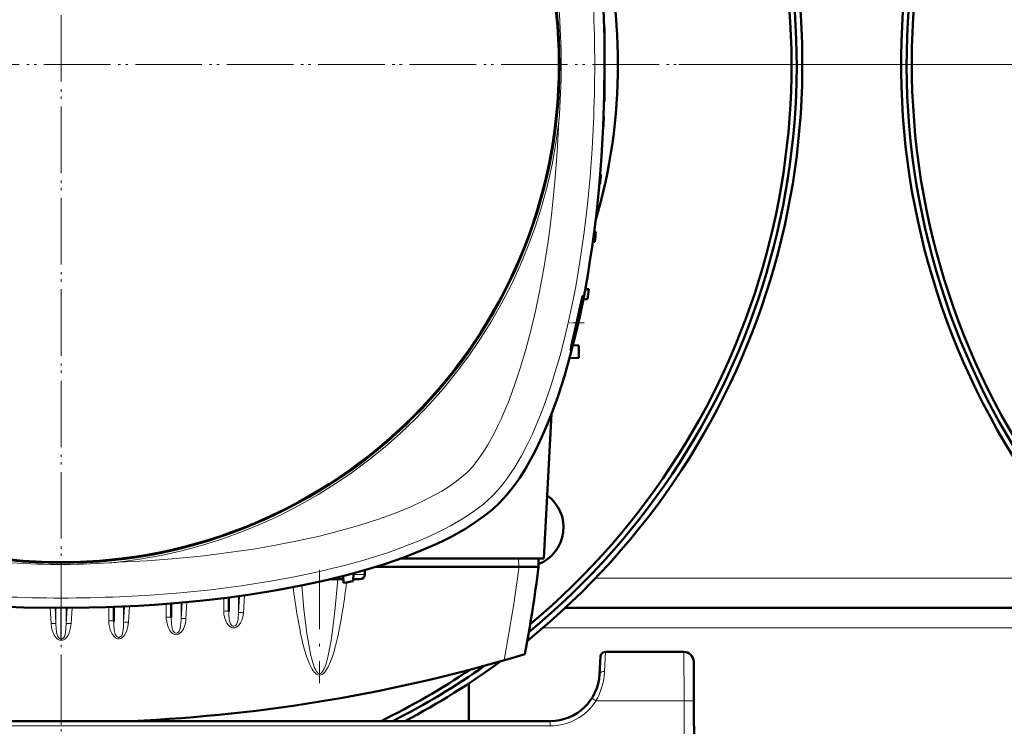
# Model space of a CAD drawing. Extents: x -1595 to 1972, y -1757 to 691.
# Tile 7 of 59: x -17 to 182, y -1406 to -1262. Entities that reach past the tile are written whole.
import ezdxf

# ---------------------------------------------------------------- set-up
doc = ezdxf.new("R2010")
doc.units = 0
doc.linetypes.add('DASHDOT', pattern=[18.5, 12, -3, 0.5, -3])

msp = doc.modelspace()

# ---------------------------------------------------------------- linework, layer by layer
at = {"color": 7, "linetype": 'DASHDOT', "lineweight": 18}
for p, q in [((-8.44, -1078.02), (-8.44, -1465.08)), ((-8.43, -1076.56), (-8.43, -1466.56)), ((186.57, -1271.56), (-203.43, -1271.56)), ((185.09, -1271.55), (-201.97, -1271.55)), ((506.57, -1271.56), (116.57, -1271.56)), ((505.09, -1271.55), (118.03, -1271.55)), ((43.86, -1373.84), (43.86, -1396.77))]:
    msp.add_line(p, q, dxfattribs=at)
at = {"color": 7, "lineweight": 50}
for p, q in [((101.56, -1264.05), (101.46, -1264.05)), ((101.56, -1264.05), (101.56, -1270.55)), ((101.56, -1270.55), (101.56, -1271.55)), ((101.56, -1271.55), (101.56, -1279.05)), ((101.56, -1279.05), (101.46, -1279.05)), ((101.38, -1282.17), (101.36, -1282.17)), ((101.31, -1284.17), (101.27, -1284.17)), ((100.79, -1293.8), (100.67, -1293.79)), ((100.65, -1295.8), (100.5, -1295.8)), ((99.79, -1305.42), (99.45, -1305.41)), ((99.18, -1307.44), (99.57, -1307.42)), ((98.36, -1317.05), (97.63, -1317.02)), ((98.07, -1319.05), (97.24, -1319.08)), ((95.16, -1328.36), (96.33, -1328.42)), ((96.33, -1330.92), (96.33, -1328.42)), ((94.46, -1331.02), (96.33, -1330.92)), ((90.81, -1342.26), (89.28, -1371.55)), ((89.28, -1371.55), (60.27, -1371.55)), ((88.16, -1371.55), (88.21, -1373.25)), ((50.74, -1374.53), (50.68, -1376.12)), ((53.01, -1373.9), (53.04, -1374.77)), ((84.21, -1373.25), (55.17, -1373.25)), ((84.21, -1373.25), (84.24, -1373.25)), ((84.24, -1373.25), (88.21, -1373.25)), ((45.95, -1375.75), (48.15, -1375.75)), ((48.66, -1375.75), (48.15, -1375.75)), ((48.63, -1375.09), (48.68, -1376.49)), ((51.96, -1375.75), (50.69, -1375.75)), ((13.84, -1380.65), (13.84, -1383.51)), ((25.47, -1379.43), (25.47, -1382.28)), ((2.22, -1381.35), (2.22, -1384.26)), ((209.57, -1381.55), (93.55, -1381.55)), ((117.59, -1390.44), (101.72, -1390.44)), ((100.72, -1391.38), (100.54, -1394.96)), ((119.59, -1392.43), (119.64, -1400.38)), ((74.07, -1404.44), (74.07, -1396.83)), ((120.07, -1482.44), (119.64, -1400.38)), ((90.55, -1404.44), (-107.43, -1404.44))]:
    msp.add_line(p, q, dxfattribs=at)
at = {"color": 7, "linetype": 'DASHDOT', "lineweight": 18, "ltscale": 0.003007}
msp.add_line((101.57, -1271.55), (101.45, -1271.55), dxfattribs=at)
at = {"color": 7, "linetype": 'DASHDOT', "lineweight": 18, "ltscale": 0.076287}
msp.add_line((97.45, -1323.85), (94.4, -1323.85), dxfattribs=at)
at = {"color": 7, "lineweight": 18}
for p, q in [((84.16, -1371.55), (84.21, -1373.25)), ((50.73, -1374.77), (53.04, -1374.77)), ((203.46, -1375.55), (99.67, -1375.55)), ((28.66, -1379), (28.46, -1382.45)), ((32.27, -1378.53), (31.89, -1378.58)), ((12.84, -1383.39), (12.84, -1380.73)), ((16.03, -1380.46), (15.84, -1383.75)), ((15.84, -1380.48), (15.84, -1383.75)), ((17.03, -1380.37), (16.83, -1383.7)), ((24.47, -1382.16), (24.47, -1379.56)), ((27.66, -1379.14), (27.46, -1382.51)), ((27.46, -1379.17), (27.46, -1382.51)), ((-10.65, -1381.54), (-10.47, -1384.7)), ((-9.66, -1381.55), (-9.48, -1384.76)), ((-9.48, -1381.55), (-9.48, -1384.76)), ((-8.47, -1387.8), (-8.47, -1381.55)), ((-8.42, -1387.8), (-8.41, -1381.55)), ((-7.22, -1381.55), (-7.41, -1384.76)), ((-7.41, -1381.55), (-7.41, -1384.76)), ((-6.23, -1381.54), (-6.42, -1384.7)), ((1.22, -1384.13), (1.22, -1381.38)), ((4.4, -1381.25), (4.21, -1384.5)), ((4.21, -1381.26), (4.21, -1384.5)), ((5.4, -1381.21), (5.21, -1384.45)), ((28.45, -1382.5), (28.46, -1382.45)), ((41.25, -1386.32), (41.23, -1386.16)), ((214.07, -1385.55), (89.06, -1385.55)), ((-8.47, -1387.8), (-8.42, -1387.8)), ((101.54, -1394.41), (101.72, -1390.44)), ((117.64, -1400.38), (117.59, -1390.44)), ((42.16, -1391.4), (42.12, -1391.23)), ((117.64, -1400.38), (99.8, -1400.38)), ((117.64, -1400.38), (118.07, -1482.44)), ((90.55, -1404.44), (90.55, -1405.43)), ((90.55, -1405.43), (-107.43, -1405.43))]:
    msp.add_line(p, q, dxfattribs=at)
at = {"color": 7, "linetype": 'DASHDOT', "lineweight": 18, "ltscale": 0.228134}
msp.add_line((-8.43, -1405.2), (-8.43, -1396.07), dxfattribs=at)
at = {"color": 7, "lineweight": 50}
for points in [[(101.56, -1271.55), (101.49, -1277.79), (101.28, -1284.01), (100.94, -1290.18), (100.45, -1296.3), (99.82, -1302.36), (99.45, -1305.43), (99.03, -1308.48), (98.6, -1311.36), (98.13, -1314.22), (97.4, -1318.29), (96.58, -1322.31), (95.68, -1326.25)], [(95.11, -1328.1), (95.52, -1326.57), (96.27, -1323.42), (96.8, -1320.83), (97.14, -1318.79), (97.18, -1318.4), (97.18, -1318.36), (97.18, -1318.35), (97.17, -1318.35), (97.17, -1318.35), (97.17, -1318.35)], [(97.17, -1318.35), (97.17, -1318.35), (97.16, -1318.35), (97.14, -1318.4), (97.03, -1318.76)], [(96.75, -1319.94), (95.73, -1324.49), (95.2, -1326.85), (94.81, -1328.6), (94.7, -1329.2), (94.68, -1329.33)], [(95.68, -1326.25), (94.61, -1330.46), (93.41, -1334.66), (92.75, -1336.75), (92.06, -1338.83), (91.08, -1341.57), (90.01, -1344.27), (88.87, -1346.91)], [(94.69, -1329.35), (94.69, -1329.35), (94.7, -1329.35), (94.71, -1329.32), (94.8, -1329.11)], [(88.87, -1346.91), (88.11, -1348.55), (87.27, -1350.24), (86.43, -1351.8), (85.53, -1353.36), (84.37, -1355.19), (83.11, -1356.98), (81.75, -1358.68), (81.03, -1359.49), (80.28, -1360.28)], [(80.28, -1360.28), (78.79, -1361.66), (77.13, -1362.99), (75.32, -1364.28), (73.37, -1365.52), (72.02, -1366.3), (70.61, -1367.07), (69.12, -1367.83), (67.57, -1368.57), (64.41, -1369.95), (60.9, -1371.32), (57.24, -1372.59), (53.45, -1373.76), (49.56, -1374.85), (45.56, -1375.84), (43.02, -1376.42), (40.45, -1376.96), (35.23, -1377.95), (29.92, -1378.81), (25.13, -1379.48), (20.28, -1380.05), (15.4, -1380.52), (10.48, -1380.91), (7.22, -1381.11), (3.95, -1381.27), (0.61, -1381.4), (-2.74, -1381.49), (-9.37, -1381.55), (-15.98, -1381.45), (-22.57, -1381.19)]]:
    msp.add_lwpolyline(points, dxfattribs=at)
at = {"color": 7, "lineweight": 18}
for points in [[(79.18, -1346.27), (79.9, -1344.84), (80.6, -1343.36), (81.32, -1341.73), (82.01, -1340.05), (83.27, -1336.68), (84.49, -1333.03), (85.6, -1329.27), (86.62, -1325.41), (87.55, -1321.47), (88.38, -1317.48), (89.3, -1312.45), (90.1, -1307.36), (90.51, -1304.37), (90.87, -1301.36), (91.5, -1295.31), (91.97, -1289.22), (92.31, -1283.1)], [(78.87, -1358.86), (79.92, -1357.73), (80.95, -1356.5), (81.94, -1355.18), (82.66, -1354.14), (83.37, -1353.05), (84.71, -1350.77), (85.82, -1348.67), (86.87, -1346.48), (87.86, -1344.22), (88.57, -1342.49), (89.25, -1340.72), (90.53, -1337.09), (91.58, -1333.79), (92.55, -1330.42), (93.44, -1327), (94.04, -1324.48), (94.61, -1321.93), (95.17, -1319.21), (95.7, -1316.47), (96.63, -1311), (97.42, -1305.47), (98.08, -1299.9), (98.61, -1294.28), (99.02, -1288.65), (99.3, -1283.4)], [(73.92, -1353.91), (74.79, -1352.96), (75.69, -1351.86), (76.59, -1350.62), (77.25, -1349.61), (77.91, -1348.55), (79.18, -1346.27)], [(3.11, -1372.3), (8.99, -1371.98), (14.84, -1371.53), (20.42, -1370.97), (25.95, -1370.29), (30.47, -1369.62), (34.95, -1368.85), (39.37, -1367.99), (43.83, -1367), (48.19, -1365.89), (52.03, -1364.79), (55.76, -1363.59), (59, -1362.41), (62.12, -1361.14), (64.74, -1359.95), (67.2, -1358.68), (68.59, -1357.89), (69.91, -1357.07), (71.56, -1355.92), (72.99, -1354.77), (73.92, -1353.91)], [(3.41, -1379.29), (9.59, -1378.96), (15.75, -1378.48), (21.87, -1377.85), (24.94, -1377.48), (28, -1377.07), (30.99, -1376.62), (33.96, -1376.14), (38.8, -1375.25), (43.59, -1374.24), (48.29, -1373.1), (50.66, -1372.47), (53, -1371.81), (55.21, -1371.13), (57.39, -1370.43), (60.83, -1369.21), (64.16, -1367.88), (65.82, -1367.16), (67.45, -1366.41), (68.94, -1365.67), (70.39, -1364.91), (72.77, -1363.53), (73.92, -1362.8), (75.02, -1362.05), (76.05, -1361.3), (77.03, -1360.52), (77.98, -1359.7), (78.87, -1358.86)], [(41.23, -1386.16), (40.71, -1381.79), (40.28, -1376.99)], [(34.19, -1378.13), (33.88, -1378.22), (33.24, -1378.37), (32.27, -1378.53)], [(24.47, -1382.16), (24.52, -1382.89), (24.67, -1383.6), (24.93, -1384.29), (25.12, -1384.65), (25.36, -1384.99), (25.54, -1385.18), (25.75, -1385.36), (25.96, -1385.47), (26.18, -1385.55), (26.4, -1385.59), (26.62, -1385.58)], [(25.47, -1382.28), (25.48, -1382.89), (25.56, -1383.72), (25.63, -1384.15), (25.75, -1384.58), (25.84, -1384.78), (25.99, -1385), (26.18, -1385.16), (26.35, -1385.23), (26.52, -1385.24), (26.72, -1385.18), (26.89, -1385.06), (27.03, -1384.89), (27.14, -1384.7), (27.25, -1384.37), (27.31, -1384.14), (27.38, -1383.68), (27.46, -1382.51)], [(27.22, -1385.33), (27.57, -1384.99), (27.85, -1384.59), (28.12, -1384.02), (28.31, -1383.42), (28.4, -1382.96), (28.45, -1382.5)], [(27.46, -1382.5), (27.49, -1382.49), (27.57, -1382.47), (27.73, -1382.45), (28.1, -1382.44), (28.46, -1382.45)], [(47.02, -1381.53), (46.64, -1385.01), (46.19, -1388.14), (45.95, -1389.52)], [(-9.17, -1387.85), (-9.44, -1387.61), (-9.66, -1387.34), (-9.84, -1387.03), (-10.05, -1386.6), (-10.23, -1386.06), (-10.37, -1385.51), (-10.47, -1384.7)], [(-9.48, -1384.76), (-9.5, -1384.74), (-9.59, -1384.72), (-9.77, -1384.7), (-10.47, -1384.7)], [(-8.47, -1387.8), (-8.64, -1387.78), (-8.8, -1387.7), (-8.96, -1387.54), (-9.09, -1387.35), (-9.19, -1387.13), (-9.26, -1386.9), (-9.36, -1386.42), (-9.43, -1385.72), (-9.48, -1384.76)], [(-8.42, -1387.8), (-8.25, -1387.78), (-8.09, -1387.7), (-7.92, -1387.54), (-7.79, -1387.35), (-7.7, -1387.13), (-7.62, -1386.9), (-7.53, -1386.42), (-7.46, -1385.72), (-7.41, -1384.76)], [(-7.71, -1387.85), (-7.45, -1387.61), (-7.23, -1387.34), (-7.05, -1387.03), (-6.84, -1386.6), (-6.65, -1386.06), (-6.52, -1385.51), (-6.42, -1384.7)], [(-7.41, -1384.76), (-7.39, -1384.74), (-7.3, -1384.72), (-7.11, -1384.7), (-6.42, -1384.7)], [(5.21, -1384.45), (5.09, -1385.3), (4.86, -1386.13), (4.68, -1386.57), (4.44, -1387), (4.13, -1387.38), (3.93, -1387.56), (3.7, -1387.7), (3.33, -1387.8), (2.94, -1387.77), (2.73, -1387.69), (2.53, -1387.58), (2.2, -1387.27), (2, -1387), (1.83, -1386.72), (1.65, -1386.33), (1.5, -1385.93), (1.3, -1385.11), (1.24, -1384.62), (1.22, -1384.13)], [(2.52, -1386.87), (2.37, -1386.32), (2.32, -1386.04), (2.24, -1385.01), (2.22, -1384.26)], [(4.21, -1384.5), (4.17, -1385.39), (4.06, -1386.33)], [(4.21, -1384.5), (4.23, -1384.5), (4.27, -1384.48), (4.49, -1384.45), (4.72, -1384.44), (5.21, -1384.45)], [(12.84, -1383.39), (12.85, -1383.75), (12.94, -1384.39), (13.09, -1385.02), (13.34, -1385.68), (13.5, -1386), (13.7, -1386.3), (13.94, -1386.56), (14.22, -1386.78), (14.55, -1386.93), (14.91, -1386.96), (15.27, -1386.88), (15.61, -1386.68), (15.89, -1386.41), (16.12, -1386.1), (16.3, -1385.77), (16.46, -1385.42), (16.7, -1384.61), (16.83, -1383.74), (16.83, -1383.7)], [(13.84, -1383.51), (13.89, -1384.7), (13.97, -1385.35), (14.07, -1385.82), (14.15, -1386.05), (14.26, -1386.26), (14.41, -1386.45), (14.59, -1386.59), (14.76, -1386.64), (14.93, -1386.64), (15.12, -1386.57), (15.29, -1386.44), (15.42, -1386.26), (15.53, -1386.06), (15.62, -1385.77), (15.74, -1385.17), (15.83, -1384.09), (15.84, -1383.75)], [(15.84, -1383.75), (15.86, -1383.74), (15.95, -1383.71), (16.1, -1383.7), (16.83, -1383.7)], [(3.04, -1387.48), (2.84, -1387.36), (2.68, -1387.18), (2.52, -1386.87)], [(4.06, -1386.33), (3.96, -1386.76), (3.88, -1386.97), (3.71, -1387.25)], [(41.3, -1391.52), (40.78, -1389.85), (40.35, -1388.16), (39.97, -1386.45)], [(42.12, -1391.23), (41.66, -1388.97), (41.25, -1386.32)], [(-8.44, -1388.09), (-8.75, -1388.06), (-9.04, -1387.94), (-9.17, -1387.85)], [(-8.44, -1388.09), (-8.13, -1388.06), (-7.85, -1387.94), (-7.71, -1387.85)], [(3.71, -1387.25), (3.53, -1387.41), (3.33, -1387.5), (3.18, -1387.51), (3.04, -1387.48)], [(47.11, -1389.18), (46.81, -1390.27), (46.47, -1391.35), (46.08, -1392.42), (45.61, -1393.47), (45.22, -1394.14), (44.99, -1394.45), (44.72, -1394.75), (44.38, -1394.99), (44.11, -1395.11), (43.76, -1395.14), (43.43, -1395.04), (43.21, -1394.92), (43.01, -1394.76), (42.79, -1394.53), (42.6, -1394.28), (42.36, -1393.92), (42.14, -1393.55), (41.83, -1392.89), (41.55, -1392.21), (41.3, -1391.52)], [(45.95, -1389.52), (45.54, -1391.49), (45.25, -1392.57), (45.1, -1393.05), (44.79, -1393.85), (44.47, -1394.42), (44.25, -1394.67), (44.03, -1394.81), (43.89, -1394.85), (43.74, -1394.84), (43.53, -1394.73), (43.32, -1394.51), (43.01, -1394.01), (42.85, -1393.66)], [(42.85, -1393.66), (42.49, -1392.67), (42.16, -1391.4)]]:
    msp.add_lwpolyline(points, dxfattribs=at)
msp.add_circle((-8.44, -1271.55), 101, dxfattribs=at)
at = {"color": 7, "lineweight": 50}
msp.add_circle((-8.44, -1271.55), 100.74, dxfattribs=at)
for centre, radius, start, end in [((-8.43, -1271.56), 150, 308.9754, 231.0147), ((311.57, -1271.56), 150, 4.7834, 231.0147), ((-8.44, -1271.55), 148.87, 309.4826, 230.5172), ((-8.44, -1271.55), 147.82, 309.9547, 230.0451), ((311.56, -1271.55), 148.87, 4.8166, 230.5172), ((311.56, -1271.55), 147.82, 4.8509, 230.0451), ((-8.44, -1271.55), 112.7, 343.714, 16.286), ((-223.44, -1271.55), 325, 359.8237, 0.1763), ((-223.44, -1271.55), 325, 357.7737, 358.1265), ((-223.44, -1271.55), 325, 355.7209, 356.0744), ((-223.44, -1271.55), 325, 353.6625, 354.0172), ((-223.44, -1271.55), 325, 351.5959, 351.9522), ((141.51, -1329.95), 45.87, 165.8814, 167.3994), ((74.97, -1322.5), 20.9, 341.5709, 344.4634), ((94.7, -1329.33), 0.0181, 165.2469, 232.7118), ((85.25, -1365.24), 8, 291.5866, 54.0286), ((-234.08, -1331.35), 325, 349.4417, 352.5926), ((-8.44, -1056.55), 325, 280.1234, 280.4818), ((-8.44, -1079.75), 325, 272.5126, 286.7861), ((101.72, -1391.44), 1, 90, 177), ((117.59, -1392.44), 2, 0.3, 90), ((-8.43, -1271.56), 150, 297.6423, 306.3706), ((-8.44, -1271.55), 147.82, 295.9747, 304.0393), ((-8.44, -1271.55), 148.87, 296.7919, 305.1791), ((90.55, -1394.44), 10, 270, 357.0001)]:
    msp.add_arc(centre, radius, start, end, dxfattribs=at)
at = {"color": 7, "lineweight": 18}
for centre, radius, start, end in [((-54.76, -1271.55), 147.52, 355.507, 4.4923), ((-178.91, -1271.55), 278.46, 357.5597, 2.4396), ((-8.44, -1271.55), 101.41, 276.5424, 353.4568), ((-8.44, -1225.24), 147.51, 265.5067, 273.8371), ((-8.43, -1225.42), 147.33, 273.8374, 274.4937), ((-234.08, -1331.84), 321, 349.1719, 352.5876), ((-170.48, -1359.8), 218.59, 354.2939, 355.8148), ((-106.7, -1357.75), 157.13, 351.189, 353.1941), ((-8.44, -1055.38), 325.7, 276.7434, 277.1126), ((-8.44, -1101.08), 278.46, 267.5597, 272.4396), ((26.41, -1384.24), 1.36, 278.9694, 306.4815), ((-6.1, -1387.76), 2.37, 180.966, 188.0005), ((-10.79, -1387.76), 2.37, 351.9995, 359.034), ((88.02, -1393.77), 13.53, 344.6596, 357.2824), ((88.52, -1393.89), 13.01, 330.0886, 344.6192), ((90.55, -1394.43), 11, 270.0069, 327.2297), ((65.1, -1453.78), 63.69, 56.9791, 57.8765)]:
    msp.add_arc(centre, radius, start, end, dxfattribs=at)
at = {"color": 7, "lineweight": 50}
for centre, major_axis, ratio, start_param, end_param in [((68.55, -1273.44), (-0.73, -96.68), 0.341319, 1.592988, 2.198749), ((51.88, -1374.75), (1.14, -0.23), 0.853683, 4.943675, 6.488291)]:
    msp.add_ellipse(centre, major_axis=major_axis, ratio=ratio, start_param=start_param, end_param=end_param, dxfattribs=at)
at = {"color": 7, "lineweight": 18}
for centre, major_axis, ratio, start_param, end_param in [((48.15, -1374.75), (0, 1), 0.866025, 3.141593, 3.752802), ((43.56, -1334.19), (0.24, -60.87), 0.121427, 5.499933, 5.744375), ((24.47, -1379.54), (1, 0), 0.121869, 0.029596, 0.678029), ((24.47, -1382.28), (1, 0), 0.121869, 0, 1.570796), ((43.97, -1332.45), (-0.1, -62.68), 0.121204, 0.439156, 0.663903), ((1.22, -1384.26), (1, 0), 0.121869, 0, 1.570796), ((12.84, -1383.51), (1, 0), 0.121869, 0, 1.570797), ((101.54, -1395.01), (0.999, -0.053), 0.602236, 1.602683, 3.141439), ((117.64, -1400.39), (-2, -0.01), 0.005236, 3.141593, 4.712362)]:
    msp.add_ellipse(centre, major_axis=major_axis, ratio=ratio, start_param=start_param, end_param=end_param, dxfattribs=at)

doc.saveas('drawing.dxf')
